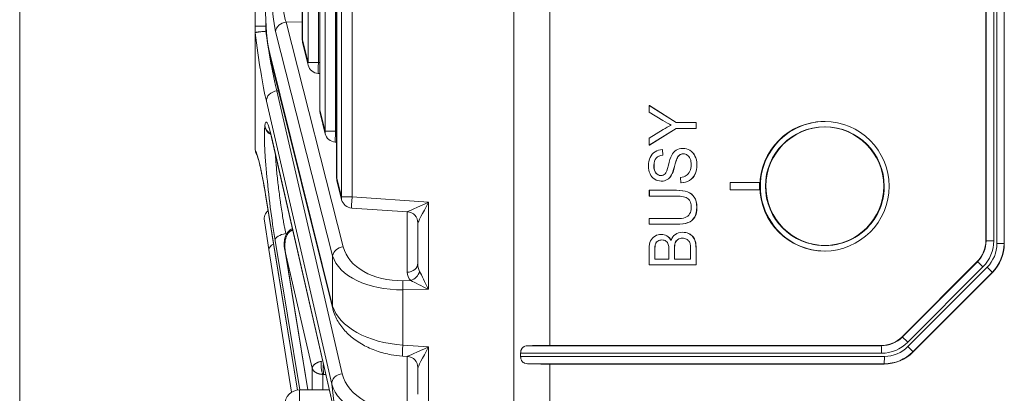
# Model space of a CAD drawing. Header units: millimetres. Extents: x 4 to 836, y 5 to 589.
# Tile 17 of 88: x 473 to 500, y 123 to 133. Entities that reach past the tile are written whole.
import ezdxf

# ---------------------------------------------------------------- set-up
doc = ezdxf.new("R2010")
doc.units = ezdxf.units.MM
doc.layers.add('1', color=7, linetype='Continuous', true_color=0xffffff)

msp = doc.modelspace()

# ---------------------------------------------------------------- linework, layer by layer
at = {"layer": '1', "color": 251, "linetype": 'Continuous', "lineweight": 18}
msp.add_line((473.28, 107.663), (473.28, 174.617), dxfattribs=at)
at = {"layer": '1', "color": 27, "linetype": 'Continuous', "lineweight": 18}
for p, q in [((486.646, 117.154), (486.646, 165.127)), ((481.849, 153.92), (481.849, 128.361)), ((481.394, 152.091), (481.394, 130.19)), ((480.921, 150.192), (480.921, 132.089)), ((479.646, 132.462), (479.646, 149.819)), ((479.646, 132.279), (479.646, 132.462)), ((479.646, 129.151), (479.646, 132.279)), ((480.929, 132.017), (481.081, 131.41)), ((480.048, 131.649), (481.746, 124.832)), ((481.352, 131.183), (481.394, 131.18)), ((481.403, 130.117), (481.542, 129.558)), ((480.093, 129.454), (481.826, 121.895)), ((481.813, 129.331), (481.849, 129.329)), ((481.858, 128.289), (481.986, 127.778)), ((479.928, 127.909), (480.793, 122.637)), ((482.257, 127.551), (483.766, 127.45)), ((480.021, 126.428), (479.897, 127.209)), ((484.046, 126.064), (484.046, 127.151)), ((480.659, 126.987), (480.651, 126.986)), ((480.631, 122.577), (480.021, 126.428)), ((480.456, 126.404), (481.073, 122.641)), ((483.632, 123.553), (483.766, 123.544)), ((484.046, 122.524), (484.046, 123.245))]:
    msp.add_line(p, q, dxfattribs=at)
at = {"layer": '1', "color": 252, "linetype": 'Continuous', "lineweight": 13}
for p, q in [((487.611, 158.44), (487.611, 123.84)), ((499.411, 126.669), (499.411, 155.612)), ((499.618, 155.612), (499.618, 126.669)), ((499.704, 126.591), (499.704, 155.69)), ((499.897, 155.69), (499.897, 126.591)), ((499.404, 126.672), (499.411, 126.669)), ((499.411, 126.669), (499.618, 126.669)), ((499.897, 126.591), (499.704, 126.591)), ((499.897, 126.591), (499.904, 126.588)), ((497.143, 124.068), (499.177, 126.103)), ((499.326, 125.962), (497.292, 123.927)), ((497.297, 123.811), (499.441, 125.956)), ((499.177, 126.103), (499.17, 126.106)), ((499.575, 125.815), (497.432, 123.67)), ((499.583, 125.812), (499.575, 125.815)), ((497.14, 124.075), (497.143, 124.068)), ((487.01, 123.833), (496.578, 123.833)), ((496.578, 123.833), (496.575, 123.84)), ((496.584, 123.633), (486.826, 123.633)), ((486.826, 123.548), (496.661, 123.548)), ((497.432, 123.67), (497.435, 123.662)), ((496.654, 123.348), (487.01, 123.348)), ((487.611, 123.34), (487.611, 117.256)), ((496.657, 123.34), (496.654, 123.348))]:
    msp.add_line(p, q, dxfattribs=at)
at = {"layer": '1', "color": 252, "linetype": 'Continuous', "lineweight": 18}
for p, q in [((499.404, 126.672), (499.404, 155.609)), ((499.904, 155.693), (499.904, 126.588)), ((497.14, 124.075), (499.17, 126.106)), ((499.583, 125.812), (497.435, 123.662)), ((487.611, 123.84), (496.575, 123.84)), ((486.826, 123.633), (486.826, 123.548)), ((496.657, 123.34), (487.611, 123.34))]:
    msp.add_line(p, q, dxfattribs=at)
at = {"layer": '1', "color": 27, "linetype": 'Continuous', "lineweight": 13}
for p, q in [((481.981, 127.85), (481.981, 154.431)), ((482.266, 154.431), (482.266, 127.85)), ((481.854, 153.92), (481.854, 128.361)), ((481.538, 129.631), (481.538, 152.65)), ((481.823, 152.65), (481.823, 129.631)), ((481.398, 152.091), (481.398, 130.19)), ((481.076, 131.482), (481.076, 150.799)), ((481.361, 150.799), (481.361, 131.482)), ((480.925, 150.192), (480.925, 132.089)), ((479.935, 132.605), (479.935, 132.462)), ((479.935, 132.462), (479.943, 132.462)), ((479.935, 132.462), (479.935, 132.323)), ((480.921, 132.575), (480.484, 132.567)), ((480.484, 132.567), (482.027, 126.504)), ((481.742, 126.259), (480.199, 132.321)), ((480.921, 132.089), (480.925, 132.089)), ((480.925, 132.089), (481.076, 131.482)), ((480.044, 131.722), (481.742, 124.904)), ((481.361, 131.482), (481.076, 131.482)), ((481.361, 131.482), (481.394, 131.48)), ((480.281, 130.716), (480.236, 130.714)), ((480.236, 130.714), (482.004, 123.079)), ((481.717, 122.798), (479.95, 130.433)), ((481.394, 130.19), (481.398, 130.19)), ((481.398, 130.19), (481.538, 129.631)), ((479.908, 129.757), (479.91, 129.774)), ((480.088, 129.485), (481.822, 121.927)), ((481.823, 129.631), (481.538, 129.631)), ((481.823, 129.631), (481.849, 129.629)), ((481.849, 128.361), (481.854, 128.361)), ((481.854, 128.361), (481.981, 127.85)), ((479.927, 127.922), (480.794, 122.637)), ((482.266, 127.85), (481.981, 127.85)), ((482.266, 127.85), (484.335, 127.712)), ((484.335, 127.712), (484.335, 125.357)), ((483.756, 125.819), (483.756, 127.451)), ((480.851, 122.64), (480.185, 126.676)), ((480.461, 126.378), (481.074, 122.641)), ((481.19, 123.23), (480.461, 126.378)), ((481.742, 124.904), (481.742, 126.259)), ((483.642, 125.59), (483.853, 125.594)), ((484.335, 125.357), (483.642, 125.345)), ((483.642, 125.345), (483.642, 123.853)), ((483.642, 123.853), (484.335, 123.806)), ((484.335, 123.806), (484.335, 121.817)), ((483.756, 122.279), (483.756, 123.545)), ((481.559, 123.059), (481.496, 123.061)), ((481.822, 121.927), (481.717, 122.798))]:
    msp.add_line(p, q, dxfattribs=at)
at = {"layer": '1', "color": 7, "linetype": 'Continuous', "lineweight": 18}
for p, q in [((490.302, 130.323), (490.306, 130.323)), ((491.032, 129.857), (491.035, 129.857)), ((491.032, 129.703), (491.035, 129.703)), ((490.302, 129.253), (490.306, 129.253)), ((491.214, 129.163), (491.21, 129.163)), ((490.659, 129.128), (490.662, 129.128)), ((490.671, 128.98), (490.674, 128.98)), ((491.12, 128.982), (491.124, 128.982)), ((491.54, 128.956), (491.543, 128.956)), ((490.905, 128.444), (490.908, 128.444)), ((491.539, 128.466), (491.543, 128.466)), ((490.629, 128.279), (490.633, 128.279)), ((491.161, 128.234), (491.165, 128.234)), ((493.288, 128.24), (492.489, 128.24)), ((492.489, 128.24), (492.489, 128.04)), ((493.288, 128.24), (493.292, 128.24)), ((493.288, 128.04), (493.288, 128.24)), ((493.292, 128.04), (493.292, 128.24)), ((496.658, 128.14), (496.658, 128.141)), ((490.302, 128.03), (490.302, 128.03)), ((492.489, 128.04), (493.288, 128.04)), ((493.288, 128.04), (493.292, 128.04)), ((491.528, 127.306), (491.532, 127.306)), ((491.351, 127.157), (491.354, 127.157)), ((490.63, 126.841), (490.626, 126.841)), ((490.779, 126.8), (490.782, 126.8)), ((491.205, 126.897), (491.201, 126.897)), ((491.004, 126.611), (491.008, 126.611)), ((491.078, 126.704), (491.081, 126.704))]:
    msp.add_line(p, q, dxfattribs=at)
at = {"layer": '1', "color": 7, "linetype": 'Continuous', "lineweight": 13}
for p, q in [((490.49, 128.899), (490.493, 128.899)), ((491.046, 128.877), (491.049, 128.877)), ((491.401, 129.11), (491.404, 129.11)), ((490.984, 128.67), (490.987, 128.67)), ((490.484, 128.492), (490.487, 128.492)), ((490.787, 128.32), (490.79, 128.32)), ((491.389, 128.298), (491.392, 128.298)), ((491.336, 127.99), (491.34, 127.99)), ((491.519, 127.846), (491.522, 127.846)), ((491.484, 126.777), (491.488, 126.777)), ((490.469, 126.581), (490.473, 126.581)), ((490.535, 126.661), (490.539, 126.661)), ((491.547, 126.649), (491.55, 126.649))]:
    msp.add_line(p, q, dxfattribs=at)
at = {"layer": '1', "color": 30, "linetype": 'Continuous', "lineweight": 18}
msp.add_line((495.044, 126.54), (495.058, 126.54), dxfattribs=at)
at = {"layer": '1', "color": 9, "linetype": 'Continuous', "lineweight": 18}
msp.add_line((481.655, 122.64), (480.846, 122.64), dxfattribs=at)
at = {"layer": '1', "color": 9, "linetype": 'Continuous', "lineweight": 13}
msp.add_line((480.846, 122.64), (480.846, 115.64), dxfattribs=at)
at = {"layer": '1', "color": 27, "linetype": 'Continuous', "lineweight": 18}
for centre, start, end in [((481.221, 132.089), 180, 193.9902), ((481.372, 131.482), 193.9902, 266.1622), ((481.694, 130.19), 180, 193.9902), ((481.833, 129.631), 193.9902, 266.1622), ((482.149, 128.361), 180, 193.9902), ((482.277, 127.85), 193.9902, 266.1622), ((480.193, 127.256), 130.603, 189)]:
    msp.add_arc(centre, 0.3, start, end, dxfattribs=at)
at = {"layer": '1', "color": 9, "linetype": 'Continuous', "lineweight": 18}
msp.add_arc((480.846, 122.24), 0.4, 90, 180, dxfattribs=at)
at = {"layer": '1', "color": 27, "linetype": 'Continuous', "lineweight": 13}
for centre, major_axis, ratio, start_param, end_param in [((480.331, 133.389), (0.001, 1.3), 0.177496, 1.574783, 2.53408), ((480.627, 133.389), (0.007, 1), 0.241147, 1.577519, 2.536816), ((480.494, 132.321), (0.291, 0.074), 0.813543, 1.401864, 2.838348), ((479.817, 132.436), (0.294, -2.437), 0.07629, 4.76483, 5.667726), ((481.221, 132.089), (0.291, 0.073), 0.807933, 2.84247, 3.141604), ((481.372, 131.482), (0.291, 0.073), 0.807933, 2.84247, 3.141604), ((481.372, 131.482), (0.02, 0.299), 0.034821, 1.573132, 3.141555), ((480.247, 130.469), (-0.292, -0.068), 0.814729, 4.561187, 6.150663), ((480.201, 127.759), (0.255, -2.114), 0.07629, 2.516904, 3.440104), ((481.694, 130.19), (0.291, 0.073), 0.807933, 2.84247, 3.141604), ((480.199, 127.742), (0.255, -2.114), 0.07629, 3.440104, 5.23176), ((480.205, 129.792), (0.298, -0.037), 0.952361, 3.395541, 4.367243), ((480.207, 129.809), (0.298, -0.037), 0.952361, 3.395541, 4.334824), ((481.833, 129.631), (0.291, 0.073), 0.807933, 2.84247, 3.141604), ((481.833, 129.631), (0.02, 0.299), 0.034821, 1.573132, 3.141555), ((479.908, 126.715), (0.294, -2.434), 0.07629, 2.080215, 2.984242), ((482.149, 128.361), (0.291, 0.073), 0.807933, 2.84247, 3.141604), ((482.277, 127.85), (0.291, 0.073), 0.807933, 2.84247, 3.141604), ((482.277, 127.85), (0.02, 0.299), 0.034821, 1.573132, 3.141555), ((484.346, 127.712), (0.58, 0.262), 0.006775, 1.585799, 3.121689), ((484.346, 127.712), (0.3, 0.561), 0.014514, 1.578553, 3.114443), ((480.482, 126.711), (0.296, 0.049), 0.499258, 1.523831, 3.053051), ((480.317, 126.475), (0.296, 0.047), 0.49948, 2.102707, 3.141593), ((482.038, 126.259), (0.291, 0.074), 0.813543, 1.401864, 2.838348), ((483.701, 126.782), (1.697, 0.141), 0.697728, 3.258033, 4.61939), ((483.712, 126.537), (1.999, 0.112), 0.59397, 3.282845, 4.644202), ((483.746, 126.064), (-0.3, 0), 0.819152, 1.605703, 3.141593), ((484.346, 126.09), (0.037, 0.42), 0.708755, 1.693447, 2.27004), ((484.356, 125.844), (0.599, 0.05), 0.697728, 3.083501, 3.660093), ((483.843, 125.84), (-0.216, -0.209), 0.73027, 0.995596, 2.217599), ((484.346, 125.357), (0.3, -0.589), 0.014114, 3.745908, 4.705205), ((483.652, 125.345), (-0.005, 0.3), 0.034894, 0.610865, 1.570162), ((484.346, 125.357), (0.594, -0.289), 0.006933, 3.738848, 4.698144), ((482.038, 124.904), (-0.291, -0.073), 0.807933, 5.984063, 6.283761), ((483.712, 125.04), (1.999, -0.112), 0.59397, 3.349406, 4.710763), ((483.652, 123.853), (-0.02, -0.299), 0.034821, 4.714725, 6.283147), ((484.346, 123.806), (0.58, 0.262), 0.006775, 1.585799, 3.121689), ((484.346, 123.806), (0.3, 0.561), 0.014514, 1.578553, 3.114443), ((481.846, 119.124), (0.557, -4.616), 0.07629, 3.607449, 3.837332), ((482.014, 122.833), (-0.292, -0.068), 0.814729, 4.561187, 6.150663), ((483.691, 123.242), (1.709, -0.053), 0.695555, 3.323342, 4.782788), ((483.702, 122.996), (2.006, 0.036), 0.593553, 3.278719, 4.738165)]:
    msp.add_ellipse(centre, major_axis=major_axis, ratio=ratio, start_param=start_param, end_param=end_param, dxfattribs=at)
at = {"layer": '1', "color": 27, "linetype": 'Continuous', "lineweight": 18}
for centre, major_axis, ratio, start_param, end_param in [((480.204, 133.008), (0, 1.576), 0.17633, 1.570796, 2.525692), ((480.339, 131.722), (-0.291, -0.073), 0.807933, 5.984063, 6.283196), ((480.385, 129.521), (-0.292, -0.067), 0.809428, 6.152337, 6.283206), ((480.224, 127.957), (-0.296, -0.049), 0.49073, 6.195138, 6.283201), ((483.746, 127.151), (-0.3, 0), 0.999468, 3.141593, 4.644309), ((483.746, 123.245), (-0.3, 0), 0.999468, 3.141593, 4.644309)]:
    msp.add_ellipse(centre, major_axis=major_axis, ratio=ratio, start_param=start_param, end_param=end_param, dxfattribs=at)
at = {"layer": '1', "color": 252, "linetype": 'Continuous', "lineweight": 18}
for centre, major_axis, ratio, start_param, end_param in [((495.058, 128.14), (0, 1.75), 0.999391, 0, 3.141593), ((498.605, 126.672), (0, 0.8), 0.999286, 3.926938, 4.712389), ((498.802, 126.589), (1.064, -0.288), 0.998004, 5.763612, 6.547339), ((496.575, 124.641), (0.243, 0.763), 0.998763, 3.449221, 4.234776), ((487.646, 123.806), (1, -0.001), 0.034921, 1.605746, 2.260398), ((496.656, 124.441), (0.779, -0.779), 0.998277, 5.498129, 6.28297), ((487.646, 123.375), (1, 0.001), 0.034921, 4.022787, 4.67744)]:
    msp.add_ellipse(centre, major_axis=major_axis, ratio=ratio, start_param=start_param, end_param=end_param, dxfattribs=at)
msp.add_ellipse((495.041, 128.14), major_axis=(0, -1.75), ratio=0.999391, dxfattribs=at)
at = {"layer": '1', "color": 30, "linetype": 'Continuous', "lineweight": 18}
msp.add_ellipse((495.044, 128.14), major_axis=(0, 1.6), ratio=0.999391, dxfattribs=at)
at = {"layer": '1', "color": 7, "linetype": 'Continuous', "lineweight": 18}
msp.add_ellipse((495.058, 128.141), major_axis=(1.6, 0), ratio=1, dxfattribs=at)
msp.add_ellipse((495.058, 128.14), major_axis=(1.6, 0), ratio=1, start_param=3.141592, end_param=6.283185, dxfattribs=at)
at = {"layer": '1', "color": 252, "linetype": 'Continuous', "lineweight": 13}
for centre, major_axis, ratio, start_param, end_param in [((498.612, 126.669), (0.065, -0.797), 0.999224, 0.703742, 1.489192), ((498.619, 126.669), (0, 1), 0.999286, 3.926938, 4.712389), ((498.802, 126.592), (0.87, -0.236), 0.998004, 5.763612, 6.547339), ((498.795, 126.592), (1.066, -0.277), 0.998491, 5.752806, 6.536534), ((499.319, 125.962), (0.141, -0.141), 0.024678, 1.546109, 3.106675), ((499.434, 125.956), (-0.141, 0.141), 0.024678, 3.17651, 4.687701), ((496.578, 124.634), (0.2, 0.775), 0.998415, 3.393773, 4.179328), ((496.577, 123.633), (0, -0.2), 0.034899, 1.570796, 3.106665), ((496.585, 124.634), (0.303, 0.954), 0.998763, 3.449221, 4.234776), ((496.66, 124.448), (0.638, -0.637), 0.998277, 5.498129, 6.28297), ((497.285, 123.927), (0.141, -0.141), 0.024678, 1.546109, 3.106675), ((497.29, 123.811), (-0.141, 0.141), 0.024678, 3.17651, 4.687701), ((496.653, 124.448), (0.806, -0.751), 0.998678, 5.463523, 6.248363), ((496.654, 123.548), (0, 0.2), 0.034899, 3.176521, 4.712389)]:
    msp.add_ellipse(centre, major_axis=major_axis, ratio=ratio, start_param=start_param, end_param=end_param, dxfattribs=at)
at = {"layer": '1', "color": 27, "linetype": 'Continuous', "lineweight": 13}
for points, knots in [([(479.646, 132.462), (479.646, 132.462), (479.653, 132.462), (479.682, 132.462), (479.703, 132.462), (479.757, 132.462), (479.789, 132.462), (479.859, 132.462), (479.897, 132.462), (479.935, 132.462)], [0, 0, 0, 0, 0.25, 0.25, 0.5, 0.5, 0.75, 0.75, 1, 1, 1, 1]), ([(479.935, 132.323), (479.947, 132.243), (479.959, 132.164), (479.977, 132.046), (479.986, 131.988), (479.995, 131.93), (480.001, 131.891), (480.004, 131.872), (480.02, 131.776), (480.045, 131.626), (480.071, 131.483), (480.087, 131.397), (480.09, 131.379), (480.097, 131.345), (480.1, 131.328), (480.11, 131.278), (480.116, 131.245), (480.136, 131.148), (480.161, 131.026), (480.187, 130.915), (480.205, 130.836), (480.212, 130.81), (480.224, 130.761), (480.23, 130.737), (480.236, 130.714)], [0, 0, 0, 0, 0.125, 0.125, 0.1875, 0.21875, 0.21875, 0.25, 0.25, 0.375, 0.5, 0.5, 0.53125, 0.53125, 0.5625, 0.5625, 0.625, 0.625, 0.75, 0.875, 0.875, 0.9375, 0.9375, 1, 1, 1, 1]), ([(480.193, 129.019), (480.194, 128.996), (480.195, 128.972), (480.198, 128.921), (480.201, 128.881), (480.204, 128.84), (480.206, 128.812), (480.207, 128.798), (480.213, 128.727), (480.218, 128.668), (480.229, 128.548), (480.236, 128.486), (480.245, 128.391), (480.251, 128.343), (480.256, 128.294), (480.26, 128.262), (480.262, 128.245), (480.271, 128.163), (480.279, 128.096), (480.296, 127.963), (480.305, 127.896), (480.319, 127.795), (480.326, 127.744), (480.333, 127.694), (480.338, 127.66), (480.341, 127.643), (480.353, 127.558), (480.374, 127.425), (480.395, 127.295), (480.411, 127.199), (480.416, 127.167), (480.427, 127.104), (480.433, 127.073), (480.449, 126.98), (480.461, 126.92), (480.472, 126.861)], [0, 0, 0, 0, 0.041311, 0.041311, 0.084888, 0.106676, 0.106676, 0.128464, 0.128464, 0.215618, 0.215618, 0.302771, 0.302771, 0.346348, 0.368137, 0.368137, 0.389925, 0.389925, 0.477079, 0.477079, 0.564232, 0.564232, 0.607809, 0.629597, 0.629597, 0.651386, 0.651386, 0.738539, 0.825693, 0.825693, 0.86927, 0.86927, 0.912846, 0.912846, 1, 1, 1, 1]), ([(480.666, 126.953), (480.662, 126.952), (480.654, 126.951), (480.642, 126.948), (480.631, 126.944), (480.619, 126.939), (480.608, 126.934), (480.597, 126.927), (480.586, 126.919), (480.576, 126.911), (480.566, 126.902), (480.556, 126.892), (480.546, 126.88), (480.537, 126.869), (480.524, 126.85), (480.509, 126.824), (480.492, 126.787), (480.478, 126.746), (480.464, 126.693), (480.453, 126.623), (480.449, 126.566), (480.449, 126.531), (480.449, 126.522), (480.449, 126.512), (480.45, 126.501), (480.45, 126.49), (480.451, 126.479), (480.451, 126.466), (480.452, 126.453), (480.454, 126.439), (480.455, 126.425), (480.457, 126.41), (480.459, 126.394), (480.46, 126.383), (480.461, 126.378)], [0, 0, 0, 0, 0.016583, 0.033309, 0.050266, 0.067541, 0.085213, 0.103359, 0.122048, 0.141344, 0.161305, 0.181983, 0.203425, 0.225675, 0.248769, 0.303084, 0.363054, 0.428893, 0.500764, 0.615559, 0.751442, 0.76424, 0.778091, 0.792995, 0.808954, 0.825966, 0.844031, 0.863151, 0.883324, 0.904552, 0.926833, 0.950168, 0.974557, 1, 1, 1, 1]), ([(480.666, 126.953), (480.663, 126.958), (480.661, 126.963), (480.656, 126.972), (480.653, 126.975), (480.651, 126.977), (480.651, 126.977)], [0, 0, 0, 0, 0.499938, 0.499938, 0.999876, 1, 1, 1, 1]), ([(481.439, 123.416), (481.425, 123.413), (481.413, 123.41), (481.39, 123.403), (481.379, 123.399), (481.358, 123.392), (481.349, 123.388), (481.334, 123.381), (481.33, 123.379), (481.32, 123.375), (481.316, 123.373), (481.305, 123.367), (481.298, 123.363), (481.285, 123.355), (481.278, 123.351), (481.266, 123.343), (481.261, 123.338), (481.25, 123.33), (481.245, 123.326), (481.236, 123.317), (481.232, 123.314), (481.225, 123.306), (481.221, 123.302), (481.215, 123.294), (481.212, 123.29), (481.207, 123.282), (481.205, 123.278), (481.201, 123.271), (481.199, 123.267), (481.196, 123.259), (481.195, 123.256), (481.192, 123.248), (481.192, 123.244), (481.19, 123.237), (481.19, 123.233), (481.19, 123.23)], [0, 0, 0, 0, 0.08036, 0.08036, 0.160719, 0.160719, 0.241079, 0.241079, 0.281259, 0.281259, 0.321438, 0.321438, 0.383882, 0.383882, 0.446325, 0.446325, 0.508769, 0.508769, 0.571213, 0.571213, 0.626146, 0.626146, 0.681079, 0.681079, 0.736013, 0.736013, 0.790946, 0.790946, 0.84321, 0.84321, 0.895473, 0.895473, 0.947737, 0.947737, 1, 1, 1, 1]), ([(481.479, 123.061), (481.474, 123.069), (481.469, 123.078), (481.46, 123.101), (481.456, 123.114), (481.444, 123.158), (481.438, 123.192), (481.43, 123.262), (481.428, 123.299), (481.43, 123.364), (481.433, 123.394), (481.439, 123.416)], [0, 0, 0, 0, 0.125, 0.125, 0.25, 0.25, 0.5, 0.5, 0.75, 0.75, 1, 1, 1, 1]), ([(481.492, 123.355), (481.492, 123.354), (481.492, 123.352), (481.491, 123.348), (481.491, 123.342), (481.491, 123.335), (481.491, 123.329), (481.491, 123.323), (481.49, 123.316), (481.49, 123.31), (481.49, 123.303), (481.49, 123.297), (481.49, 123.29), (481.49, 123.284), (481.49, 123.277), (481.489, 123.271), (481.489, 123.265), (481.489, 123.258), (481.489, 123.25), (481.489, 123.24), (481.489, 123.228), (481.489, 123.216), (481.489, 123.204), (481.49, 123.191), (481.49, 123.179), (481.49, 123.167), (481.49, 123.156), (481.491, 123.144), (481.491, 123.133), (481.492, 123.122), (481.492, 123.112), (481.493, 123.102), (481.493, 123.092), (481.494, 123.083), (481.495, 123.075), (481.496, 123.068), (481.496, 123.063), (481.496, 123.061)], [0, 0, 0, 0, 0.002206, 0.022568, 0.042788, 0.062865, 0.082799, 0.102591, 0.122241, 0.141748, 0.161114, 0.180337, 0.199419, 0.218359, 0.237158, 0.255815, 0.274331, 0.292706, 0.31094, 0.345602, 0.380686, 0.416191, 0.45212, 0.488471, 0.525247, 0.562449, 0.600077, 0.638132, 0.676616, 0.715528, 0.75487, 0.794643, 0.834848, 0.875485, 0.916556, 0.95806, 1, 1, 1, 1]), ([(481.479, 123.061), (481.476, 123.061), (481.471, 123.061), (481.462, 123.062), (481.454, 123.062), (481.445, 123.063), (481.437, 123.063), (481.428, 123.064), (481.419, 123.066), (481.411, 123.067), (481.402, 123.069), (481.394, 123.07), (481.385, 123.072), (481.377, 123.074), (481.369, 123.077), (481.36, 123.079), (481.352, 123.082), (481.344, 123.085), (481.336, 123.088), (481.328, 123.091), (481.32, 123.094), (481.312, 123.098), (481.305, 123.102), (481.297, 123.106), (481.29, 123.11), (481.279, 123.116), (481.266, 123.125), (481.25, 123.138), (481.234, 123.152), (481.224, 123.163), (481.217, 123.172), (481.214, 123.177), (481.21, 123.183), (481.205, 123.19), (481.201, 123.198), (481.197, 123.208), (481.193, 123.218), (481.191, 123.226), (481.19, 123.23)], [0, 0, 0, 0, 0.018893, 0.03793, 0.057112, 0.076446, 0.095933, 0.115578, 0.135385, 0.155358, 0.175498, 0.195811, 0.2163, 0.236968, 0.257818, 0.278853, 0.300078, 0.321494, 0.343106, 0.364917, 0.386929, 0.409146, 0.431571, 0.454207, 0.477057, 0.500125, 0.5558, 0.615985, 0.680721, 0.750046, 0.766942, 0.787927, 0.813004, 0.842179, 0.875459, 0.91285, 0.954361, 1, 1, 1, 1]), ([(481.479, 123.061), (481.477, 123.015), (481.475, 122.965), (481.474, 122.884), (481.474, 122.856), (481.473, 122.799), (481.473, 122.77), (481.474, 122.71), (481.474, 122.679), (481.474, 122.648)], [0, 0, 0, 0, 0.401627, 0.401627, 0.60244, 0.60244, 0.803254, 0.803254, 1, 1, 1, 1]), ([(481.496, 123.061), (481.495, 123.061), (481.492, 123.061), (481.488, 123.061), (481.483, 123.061), (481.48, 123.061), (481.479, 123.061)], [0, 0, 0, 0, 0.256852, 0.508712, 0.756207, 1, 1, 1, 1])]:
    msp.add_open_spline(points, degree=3, knots=knots, dxfattribs=at)
at = {"layer": '1', "color": 27, "linetype": 'Continuous', "lineweight": 18}
for points, knots in [([(479.647, 132.286), (479.646, 132.286), (479.646, 132.285), (479.646, 132.283), (479.646, 132.281), (479.646, 132.279)], [0, 0, 0, 0, 0.5, 0.5, 1, 1, 1, 1]), ([(479.647, 132.286), (479.648, 132.287), (479.651, 132.289), (479.658, 132.291), (479.66, 132.292), (479.667, 132.293), (479.67, 132.294), (479.682, 132.296), (479.691, 132.298), (479.707, 132.301), (479.713, 132.301), (479.725, 132.303), (479.731, 132.304), (479.751, 132.306), (479.765, 132.308), (479.795, 132.311), (479.812, 132.313), (479.846, 132.316), (479.863, 132.317), (479.899, 132.32), (479.917, 132.321), (479.935, 132.323)], [0, 0, 0, 0, 0.125, 0.125, 0.1875, 0.1875, 0.25, 0.25, 0.375, 0.375, 0.4375, 0.4375, 0.5, 0.5, 0.625, 0.625, 0.75, 0.75, 0.875, 0.875, 1, 1, 1, 1]), ([(480.014, 129.732), (480.014, 129.732), (480.014, 129.731), (480.026, 129.704), (480.055, 129.611), (480.079, 129.513), (480.093, 129.454)], [0, 0, 0, 0, 0.022832, 0.281007, 0.634578, 1, 1, 1, 1]), ([(479.646, 129.151), (479.646, 129.149), (479.646, 129.148), (479.646, 129.144), (479.646, 129.142), (479.646, 129.137), (479.647, 129.134), (479.647, 129.129), (479.647, 129.126), (479.648, 129.123)], [0, 0, 0, 0, 0.25, 0.25, 0.5, 0.5, 0.75, 0.75, 1, 1, 1, 1]), ([(479.693, 128.995), (479.687, 129.004), (479.682, 129.013), (479.674, 129.03), (479.67, 129.038), (479.663, 129.054), (479.661, 129.062), (479.653, 129.088), (479.65, 129.105), (479.648, 129.123)], [0, 0, 0, 0, 0.222507, 0.222507, 0.41688, 0.41688, 0.611254, 0.611254, 1, 1, 1, 1]), ([(479.69, 129.001), (479.69, 129.001), (479.692, 128.994), (479.716, 128.935), (479.752, 128.805), (479.784, 128.669), (479.801, 128.589)], [0, 0, 0, 0, 0.118292, 0.349733, 0.66944, 1, 1, 1, 1]), ([(479.801, 128.589), (479.803, 128.581), (479.825, 128.489), (479.868, 128.259), (479.909, 128.028), (479.928, 127.909)], [0, 0, 0, 0, 0.05219, 0.552374, 1, 1, 1, 1]), ([(480.641, 126.983), (480.635, 126.982), (480.607, 126.972), (480.554, 126.929), (480.497, 126.857), (480.455, 126.77), (480.421, 126.602), (480.428, 126.475), (480.461, 126.378)], [0, 0, 0, 0, 0.022589, 0.111423, 0.251955, 0.387898, 0.510885, 1, 1, 1, 1]), ([(481.746, 124.832), (481.763, 124.767), (481.82, 124.597), (481.974, 124.337), (482.229, 124.073), (482.548, 123.854), (482.916, 123.689), (483.286, 123.59), (483.527, 123.561), (483.632, 123.553)], [0, 0, 0, 0, 0.100102, 0.265574, 0.430269, 0.590963, 0.744486, 0.890632, 1, 1, 1, 1])]:
    msp.add_open_spline(points, degree=3, knots=knots, dxfattribs=at)
at = {"layer": '1', "color": 7, "linetype": 'Continuous', "lineweight": 18}
for points, degree in [([(490.302, 130.323), (490.302, 130.323), (491.032, 129.857), (491.032, 129.857)], 3), ([(490.302, 130.143), (490.302, 130.143), (490.302, 130.323), (490.302, 130.323)], 3), ([(490.306, 130.323), (490.306, 130.323), (491.035, 129.857), (491.035, 129.857)], 3), ([(491.032, 129.703), (491.032, 129.703), (490.302, 129.253), (490.302, 129.253)], 3), ([(491.035, 129.703), (491.035, 129.703), (490.306, 129.253), (490.306, 129.253)], 3), ([(491.032, 129.857), (491.032, 129.857), (491.166, 129.857), (491.3, 129.857)], 3), ([(491.568, 129.703), (491.568, 129.703), (491.032, 129.703), (491.032, 129.703)], 3), ([(491.568, 129.715), (491.571, 129.715)], 1), ([(491.568, 129.715), (491.568, 129.707), (491.568, 129.703), (491.568, 129.703)], 3), ([(490.302, 129.253), (490.302, 129.253), (490.302, 129.441), (490.302, 129.441)], 3), ([(491.215, 129.163), (491.282, 129.163), (491.345, 129.145), (491.404, 129.11)], 3), ([(490.326, 128.918), (490.356, 128.984), (490.401, 129.035), (490.459, 129.071)], 3), ([(490.459, 129.071), (490.518, 129.106), (490.585, 129.125), (490.659, 129.128)], 3), ([(490.671, 128.98), (490.591, 128.972), (490.53, 128.945), (490.49, 128.899)], 3), ([(490.674, 128.98), (490.595, 128.972), (490.534, 128.945), (490.493, 128.899)], 3), ([(490.659, 129.128), (490.659, 129.128), (490.671, 128.98), (490.671, 128.98)], 3), ([(490.662, 129.128), (490.662, 129.128), (490.674, 128.98), (490.674, 128.98)], 3), ([(490.821, 128.706), (490.851, 128.831), (490.878, 128.917), (490.901, 128.964)], 3), ([(490.901, 128.964), (490.936, 129.032), (490.979, 129.082), (491.03, 129.115)], 3), ([(491.046, 128.877), (491.032, 128.846), (491.012, 128.777), (490.984, 128.67)], 3), ([(491.049, 128.877), (491.036, 128.846), (491.015, 128.777), (490.987, 128.67)], 3), ([(491.12, 128.982), (491.09, 128.961), (491.066, 128.926), (491.046, 128.877)], 3), ([(491.124, 128.982), (491.094, 128.961), (491.069, 128.926), (491.049, 128.877)], 3), ([(491.227, 129.014), (491.187, 129.014), (491.153, 129.004), (491.124, 128.982)], 3), ([(491.411, 128.88), (491.392, 128.926), (491.366, 128.959), (491.333, 128.981)], 3), ([(491.401, 129.11), (491.46, 129.074), (491.507, 129.023), (491.54, 128.956)], 3), ([(491.404, 129.11), (491.464, 129.074), (491.51, 129.023), (491.543, 128.956)], 3), ([(490.73, 128.473), (490.76, 128.503), (490.79, 128.58), (490.821, 128.706)], 3), ([(490.984, 128.67), (490.956, 128.563), (490.93, 128.487), (490.905, 128.444)], 3), ([(490.987, 128.67), (490.959, 128.563), (490.933, 128.487), (490.908, 128.444)], 3), ([(490.45, 128.329), (490.395, 128.362), (490.353, 128.411), (490.324, 128.475)], 3), ([(490.905, 128.444), (490.873, 128.389), (490.834, 128.347), (490.787, 128.32)], 3), ([(490.908, 128.444), (490.877, 128.389), (490.837, 128.347), (490.79, 128.32)], 3), ([(491.147, 128.38), (491.211, 128.387), (491.263, 128.403), (491.303, 128.428)], 3), ([(491.161, 128.234), (491.161, 128.234), (491.147, 128.38), (491.147, 128.38)], 3), ([(491.539, 128.466), (491.506, 128.395), (491.456, 128.339), (491.389, 128.298)], 3), ([(491.543, 128.466), (491.509, 128.395), (491.459, 128.339), (491.392, 128.298)], 3), ([(491.389, 128.298), (491.322, 128.258), (491.246, 128.236), (491.161, 128.234)], 3), ([(491.392, 128.298), (491.325, 128.258), (491.249, 128.236), (491.165, 128.234)], 3), ([(491.519, 127.846), (491.472, 127.915), (491.411, 127.963), (491.336, 127.99)], 3), ([(491.522, 127.846), (491.476, 127.915), (491.415, 127.963), (491.34, 127.99)], 3), ([(491.396, 127.392), (491.368, 127.346), (491.328, 127.313), (491.276, 127.295)], 3), ([(491.351, 127.157), (491.428, 127.186), (491.487, 127.236), (491.528, 127.306)], 3), ([(491.354, 127.157), (491.432, 127.186), (491.491, 127.236), (491.532, 127.306)], 3), ([(490.34, 126.668), (490.366, 126.722), (490.406, 126.764), (490.459, 126.795)], 3), ([(490.631, 126.841), (490.684, 126.84), (490.735, 126.827), (490.782, 126.8)], 3), ([(490.779, 126.8), (490.826, 126.773), (490.865, 126.732), (490.895, 126.677)], 3), ([(490.782, 126.8), (490.83, 126.773), (490.869, 126.732), (490.898, 126.677)], 3), ([(490.895, 126.677), (490.917, 126.748), (490.955, 126.802), (491.009, 126.84)], 3), ([(491.484, 126.777), (491.512, 126.743), (491.532, 126.7), (491.547, 126.649)], 3), ([(491.488, 126.777), (491.515, 126.743), (491.536, 126.7), (491.55, 126.649)], 3), ([(490.535, 126.661), (490.503, 126.642), (490.481, 126.616), (490.469, 126.581)], 3), ([(490.539, 126.661), (490.506, 126.642), (490.485, 126.616), (490.473, 126.581)], 3), ([(490.648, 126.689), (490.607, 126.688), (490.57, 126.679), (490.539, 126.661)], 3), ([(490.819, 126.57), (490.807, 126.609), (490.786, 126.639), (490.756, 126.659)], 3), ([(491.078, 126.704), (491.043, 126.681), (491.019, 126.651), (491.004, 126.611)], 3), ([(491.081, 126.704), (491.047, 126.681), (491.022, 126.651), (491.008, 126.611)], 3), ([(491.378, 126.655), (491.362, 126.679), (491.338, 126.699), (491.308, 126.714)], 3), ([(491.413, 126.566), (491.405, 126.602), (491.394, 126.631), (491.378, 126.655)], 3), ([(490.456, 126.17), (490.459, 126.17)], 1), ([(490.456, 126.17), (490.498, 126.17), (490.834, 126.17), (490.834, 126.17)], 3), ([(490.988, 126.17), (490.992, 126.17)], 1), ([(491.568, 126.016), (491.571, 126.016)], 1)]:
    msp.add_open_spline(points, degree=degree, dxfattribs=at)
for points, knots in [([(490.898, 129.789), (490.832, 129.824), (490.757, 129.867), (490.674, 129.917), (490.674, 129.917), (490.302, 130.143), (490.302, 130.143)], [0, 0, 0, 0, 0.5, 0.5, 0.5, 1, 1, 1, 1]), ([(490.302, 129.441), (490.302, 129.441), (490.684, 129.671), (490.684, 129.671), (490.755, 129.713), (490.826, 129.753), (490.898, 129.789)], [0, 0, 0, 0, 0.5, 0.5, 0.5, 1, 1, 1, 1]), ([(491.568, 129.857), (491.57, 129.857), (491.571, 129.857), (491.571, 129.857), (491.571, 129.857), (491.571, 129.751), (491.571, 129.715)], [0, 0, 0, 0, 0.056556, 0.056556, 0.056556, 1, 1, 1, 1]), ([(491.03, 129.115), (491.083, 129.147), (491.143, 129.163), (491.278, 129.163), (491.341, 129.145), (491.401, 129.11)], [0, 0, 0, 0, 0.5, 0.5, 1, 1, 1, 1]), ([(490.324, 128.475), (490.295, 128.54), (490.281, 128.611), (490.281, 128.689), (490.281, 128.776), (490.296, 128.852), (490.326, 128.918)], [0, 0, 0, 0, 0.5, 0.5, 0.5, 1, 1, 1, 1]), ([(490.49, 128.899), (490.449, 128.853), (490.428, 128.786), (490.428, 128.696), (490.428, 128.602), (490.447, 128.535), (490.484, 128.492)], [0, 0, 0, 0, 0.5, 0.5, 0.5, 1, 1, 1, 1]), ([(490.493, 128.899), (490.452, 128.853), (490.432, 128.786), (490.432, 128.696), (490.432, 128.602), (490.45, 128.535), (490.487, 128.492)], [0, 0, 0, 0, 0.5, 0.5, 0.5, 1, 1, 1, 1]), ([(491.333, 128.981), (491.299, 129.003), (491.263, 129.014), (491.184, 129.014), (491.15, 129.004), (491.12, 128.982)], [0, 0, 0, 0, 0.5, 0.5, 1, 1, 1, 1]), ([(491.303, 128.428), (491.344, 128.453), (491.377, 128.492), (491.427, 128.598), (491.439, 128.658), (491.439, 128.724), (491.439, 128.783), (491.43, 128.835), (491.411, 128.88)], [0, 0, 0, 0, 0.333333, 0.333333, 0.666667, 0.666667, 0.666667, 1, 1, 1, 1]), ([(491.54, 128.956), (491.573, 128.89), (491.589, 128.815), (491.589, 128.732), (491.589, 128.626), (491.573, 128.538), (491.539, 128.466)], [0, 0, 0, 0, 0.5, 0.5, 0.5, 1, 1, 1, 1]), ([(491.543, 128.956), (491.576, 128.89), (491.593, 128.815), (491.593, 128.732), (491.593, 128.626), (491.576, 128.538), (491.543, 128.466)], [0, 0, 0, 0, 0.5, 0.5, 0.5, 1, 1, 1, 1]), ([(490.484, 128.492), (490.521, 128.449), (490.566, 128.428), (490.618, 128.428), (490.664, 128.428), (490.701, 128.443), (490.73, 128.473)], [0, 0, 0, 0, 0.5, 0.5, 0.5, 1, 1, 1, 1]), ([(490.487, 128.492), (490.525, 128.449), (490.569, 128.428), (490.623, 128.428), (490.623, 128.428), (490.624, 128.428)], [0, 0, 0, 0, 0.980243, 0.980243, 1, 1, 1, 1]), ([(490.787, 128.32), (490.74, 128.293), (490.688, 128.279), (490.629, 128.279), (490.566, 128.279), (490.506, 128.296), (490.45, 128.329)], [0, 0, 0, 0, 0.5, 0.5, 0.5, 1, 1, 1, 1]), ([(490.79, 128.32), (490.744, 128.293), (490.691, 128.279), (490.632, 128.279), (490.632, 128.279), (490.632, 128.279)], [0, 0, 0, 0, 0.993572, 0.993572, 1, 1, 1, 1]), ([(491.336, 127.99), (491.262, 128.016), (491.161, 128.03), (491.034, 128.03), (491.034, 128.03), (490.302, 128.03), (490.302, 128.03), (490.302, 128.03), (490.302, 127.875), (490.302, 127.875)], [0, 0, 0, 0, 0.333333, 0.333333, 0.333333, 0.666667, 0.666667, 0.666667, 1, 1, 1, 1]), ([(490.302, 127.875), (490.302, 127.875), (491.033, 127.875), (491.033, 127.875), (491.192, 127.875), (491.299, 127.851), (491.354, 127.803)], [0, 0, 0, 0, 0.5, 0.5, 0.5, 1, 1, 1, 1]), ([(491.34, 127.99), (491.265, 128.016), (491.164, 128.03), (491.037, 128.03), (491.037, 128.03), (490.306, 128.03), (490.306, 128.03), (490.306, 128.03), (490.306, 127.875), (490.306, 127.875)], [0, 0, 0, 0, 0.333333, 0.333333, 0.333333, 0.666667, 0.666667, 0.666667, 1, 1, 1, 1]), ([(491.354, 127.803), (491.411, 127.755), (491.439, 127.674), (491.439, 127.56), (491.439, 127.494), (491.424, 127.438), (491.396, 127.392)], [0, 0, 0, 0, 0.5, 0.5, 0.5, 1, 1, 1, 1]), ([(491.528, 127.306), (491.569, 127.375), (491.589, 127.464), (491.589, 127.574), (491.589, 127.686), (491.566, 127.777), (491.519, 127.846)], [0, 0, 0, 0, 0.5, 0.5, 0.5, 1, 1, 1, 1]), ([(491.532, 127.306), (491.573, 127.375), (491.593, 127.464), (491.593, 127.574), (491.593, 127.686), (491.57, 127.777), (491.522, 127.846)], [0, 0, 0, 0, 0.5, 0.5, 0.5, 1, 1, 1, 1]), ([(490.302, 127.266), (490.302, 127.266), (490.302, 127.112), (490.302, 127.112), (490.302, 127.112), (490.419, 127.112), (490.558, 127.112)], [0, 0, 0, 0, 0.714776, 0.714776, 0.714776, 1, 1, 1, 1]), ([(490.562, 127.112), (490.773, 127.112), (491.037, 127.112), (491.037, 127.112), (491.171, 127.112), (491.277, 127.127), (491.354, 127.157)], [0, 0, 0, 0, 0.375457, 0.375457, 0.375457, 1, 1, 1, 1]), ([(490.459, 126.795), (490.512, 126.825), (490.568, 126.841), (490.626, 126.841), (490.68, 126.841), (490.731, 126.827), (490.779, 126.8)], [0, 0, 0, 0, 0.5, 0.5, 0.5, 1, 1, 1, 1]), ([(491.009, 126.84), (491.063, 126.878), (491.127, 126.897), (491.201, 126.897), (491.26, 126.897), (491.315, 126.886), (491.417, 126.839), (491.456, 126.811), (491.484, 126.777)], [0, 0, 0, 0, 0.333333, 0.333333, 0.333333, 0.666667, 0.666667, 1, 1, 1, 1]), ([(491.308, 126.714), (491.277, 126.729), (491.241, 126.737), (491.201, 126.737), (491.154, 126.737), (491.113, 126.726), (491.078, 126.704)], [0, 0, 0, 0, 0.5, 0.5, 0.5, 1, 1, 1, 1]), ([(491.204, 126.897), (491.204, 126.897), (491.204, 126.897), (491.264, 126.897), (491.319, 126.886), (491.421, 126.839), (491.46, 126.811), (491.488, 126.777)], [0, 0, 0, 0, 0.00106, 0.00106, 0.50053, 0.50053, 1, 1, 1, 1]), ([(491.568, 126.016), (491.568, 126.016), (490.302, 126.016), (490.302, 126.016), (490.302, 126.016), (490.302, 126.454), (490.302, 126.454), (490.302, 126.543), (490.315, 126.614), (490.34, 126.668)], [0, 0, 0, 0, 0.333333, 0.333333, 0.333333, 0.666667, 0.666667, 0.666667, 1, 1, 1, 1]), ([(490.473, 126.581), (490.461, 126.547), (490.455, 126.488), (490.455, 126.404), (490.455, 126.404), (490.455, 126.17), (490.455, 126.17), (490.455, 126.17), (490.457, 126.17), (490.459, 126.17)], [0, 0, 0, 0, 0.48486, 0.48486, 0.48486, 0.96972, 0.96972, 0.96972, 1, 1, 1, 1]), ([(490.756, 126.659), (490.727, 126.679), (490.69, 126.689), (490.646, 126.689), (490.604, 126.689), (490.567, 126.679), (490.535, 126.661)], [0, 0, 0, 0, 0.5, 0.5, 0.5, 1, 1, 1, 1]), ([(490.834, 126.17), (490.834, 126.17), (490.834, 126.423), (490.834, 126.423), (490.834, 126.491), (490.829, 126.54), (490.819, 126.57)], [0, 0, 0, 0, 0.5, 0.5, 0.5, 1, 1, 1, 1]), ([(491.004, 126.611), (490.991, 126.571), (490.983, 126.514), (490.983, 126.44), (490.983, 126.44), (490.983, 126.17), (490.983, 126.17), (490.983, 126.17), (491.418, 126.17), (491.418, 126.17)], [0, 0, 0, 0, 0.333333, 0.333333, 0.333333, 0.666667, 0.666667, 0.666667, 1, 1, 1, 1]), ([(491.008, 126.611), (490.994, 126.571), (490.987, 126.514), (490.987, 126.44), (490.987, 126.44), (490.987, 126.17), (490.987, 126.17), (490.987, 126.17), (490.989, 126.17), (490.992, 126.17)], [0, 0, 0, 0, 0.484859, 0.484859, 0.484859, 0.969719, 0.969719, 0.969719, 1, 1, 1, 1]), ([(491.418, 126.17), (491.418, 126.17), (491.418, 126.461), (491.418, 126.461), (491.418, 126.511), (491.416, 126.546), (491.413, 126.566)], [0, 0, 0, 0, 0.5, 0.5, 0.5, 1, 1, 1, 1]), ([(491.547, 126.649), (491.561, 126.598), (491.568, 126.535), (491.568, 126.461), (491.568, 126.461), (491.568, 126.016), (491.568, 126.016)], [0, 0, 0, 0, 0.5, 0.5, 0.5, 1, 1, 1, 1]), ([(491.55, 126.649), (491.564, 126.598), (491.571, 126.535), (491.571, 126.461), (491.571, 126.461), (491.571, 126.016), (491.571, 126.016)], [0, 0, 0, 0, 0.5, 0.5, 0.5, 1, 1, 1, 1])]:
    msp.add_open_spline(points, degree=3, knots=knots, dxfattribs=at)
at = {"layer": '1', "color": 7, "linetype": 'Continuous', "lineweight": 13}
for points, knots in [([(491.3, 129.857), (491.434, 129.857), (491.568, 129.857), (491.568, 129.857), (491.568, 129.857), (491.568, 129.751), (491.568, 129.715)], [0, 0, 0, 0, 0.376661, 0.376661, 0.376661, 1, 1, 1, 1]), ([(491.276, 127.295), (491.224, 127.276), (491.143, 127.266), (491.033, 127.266), (491.033, 127.266), (490.303, 127.266), (490.302, 127.266)], [0, 0, 0, 0, 0.500113, 0.500113, 0.500113, 1, 1, 1, 1]), ([(490.558, 127.112), (490.769, 127.112), (491.034, 127.112), (491.034, 127.112), (491.168, 127.112), (491.273, 127.127), (491.351, 127.157)], [0, 0, 0, 0, 0.375457, 0.375457, 0.375457, 1, 1, 1, 1]), ([(490.469, 126.581), (490.458, 126.547), (490.452, 126.488), (490.452, 126.404), (490.452, 126.404), (490.452, 126.17), (490.452, 126.17), (490.452, 126.17), (490.453, 126.17), (490.456, 126.17)], [0, 0, 0, 0, 0.48486, 0.48486, 0.48486, 0.96972, 0.96972, 0.96972, 1, 1, 1, 1])]:
    msp.add_open_spline(points, degree=3, knots=knots, dxfattribs=at)
at = {"layer": '1', "color": 27, "linetype": 'Continuous', "lineweight": 18}
msp.add_open_spline([(480.651, 126.977), (480.647, 126.982), (480.644, 126.984), (480.641, 126.983)], degree=3, dxfattribs=at)
at = {"layer": '1', "color": 252, "linetype": 'Continuous', "lineweight": 18}
for points, knots in [([(486.826, 123.633), (486.826, 123.649), (486.827, 123.665), (486.831, 123.687), (486.832, 123.695), (486.836, 123.709), (486.839, 123.716), (486.843, 123.729), (486.846, 123.735), (486.852, 123.747), (486.859, 123.759), (486.866, 123.769), (486.874, 123.778), (486.878, 123.783), (486.891, 123.795), (486.9, 123.802), (486.92, 123.814), (486.93, 123.818), (486.963, 123.829), (486.986, 123.833), (487.01, 123.833)], [0, 0, 0, 0, 0.125, 0.125, 0.1875, 0.1875, 0.25, 0.25, 0.3125, 0.3125, 0.375, 0.4375, 0.4375, 0.5, 0.5, 0.625, 0.625, 0.75, 0.75, 1, 1, 1, 1]), ([(487.01, 123.348), (486.986, 123.348), (486.963, 123.352), (486.936, 123.361), (486.931, 123.363), (486.92, 123.367), (486.915, 123.37), (486.9, 123.379), (486.891, 123.386), (486.874, 123.402), (486.866, 123.412), (486.856, 123.428), (486.852, 123.434), (486.846, 123.446), (486.844, 123.452), (486.836, 123.472), (486.832, 123.486), (486.828, 123.508), (486.827, 123.516), (486.826, 123.532), (486.826, 123.54), (486.826, 123.548)], [0, 0, 0, 0, 0.25, 0.25, 0.3125, 0.3125, 0.375, 0.375, 0.5, 0.5, 0.625, 0.625, 0.6875, 0.6875, 0.75, 0.75, 0.875, 0.875, 0.9375, 0.9375, 1, 1, 1, 1])]:
    msp.add_open_spline(points, degree=3, knots=knots, dxfattribs=at)

doc.saveas('drawing.dxf')
